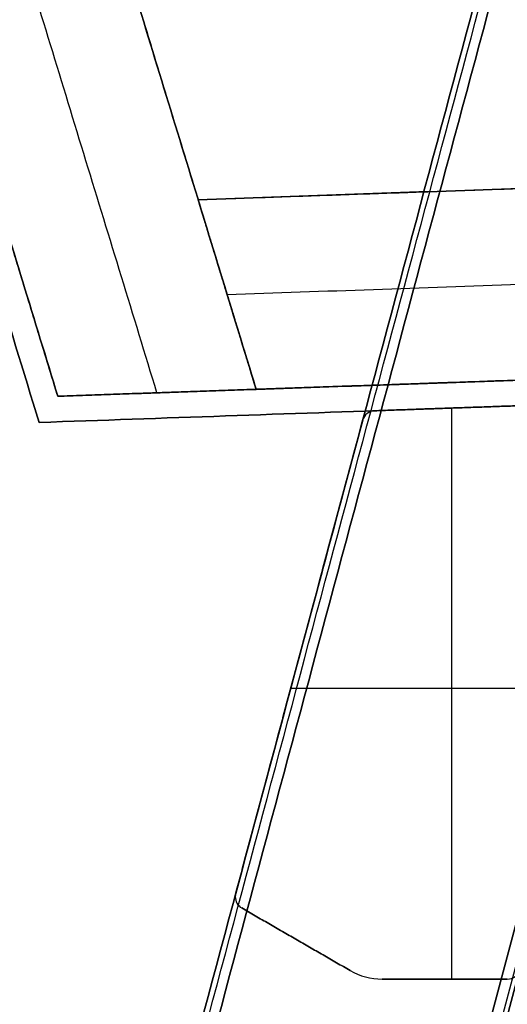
# Model space of a CAD drawing. Header units: millimetres. Extents: x -589 to 0, y -3 to 790.
# Tile 4 of 17: x -473 to -434, y 340 to 418. Entities that reach past the tile are written whole.
import ezdxf

# ---------------------------------------------------------------- set-up
doc = ezdxf.new("R2010")
doc.units = ezdxf.units.MM
doc.header["$MEASUREMENT"] = 0
for name, color, linetype in [('IGES LEVEL 12', 7, 'Continuous'), ('IGES LEVEL 15', 7, 'Continuous'), ('IGES LEVEL 17', 7, 'Continuous'), ('IGES LEVEL 19', 7, 'Continuous'), ('IGES LEVEL 3', 7, 'Continuous'), ('IGES LEVEL 7', 7, 'Continuous')]:
    doc.layers.add(name, color=color, linetype=linetype)

msp = doc.modelspace()

# ---------------------------------------------------------------- linework, layer by layer
at = {"layer": 'IGES LEVEL 12'}
for points in [[(-588.597, 770.448, 235), (-529.83, 578.23, 235), (-471.063, 386.013, 235)], [(-471.063, 386.013, -235), (-529.83, 578.23, -235), (-588.597, 770.448, -235)], [(-4.348, 402.311, -235), (-237.706, 394.162, -235), (-471.063, 386.013, -235)], [(-471.063, 386.013, 235), (-237.706, 394.162, 235), (-4.348, 402.311, 235)], [(-471.063, 386.013, 235), (-471.063, 386.013), (-471.063, 386.013, -235)]]:
    msp.add_open_spline(points, degree=2, dxfattribs=at)
at = {"layer": 'IGES LEVEL 12', "color": 8}
for points in [[(-471.063, 386.013, -235), (-529.83, 578.23, -235), (-588.597, 770.448, -235)], [(-471.063, 386.013, 235), (-529.83, 578.23, 235), (-588.597, 770.448, 235)], [(-471.063, 386.013, -235), (-529.83, 578.23, -235), (-588.597, 770.448, -235)], [(-588.597, 770.448, 235), (-529.83, 578.23, 235), (-471.063, 386.013, 235)], [(-471.063, 386.013), (-529.83, 578.23), (-588.597, 770.448)], [(-4.348, 402.311, -235), (-237.706, 394.162, -235), (-471.063, 386.013, -235)], [(-4.348, 402.311, 235), (-237.706, 394.162, 235), (-471.063, 386.013, 235)], [(-4.348, 402.311, -235), (-237.706, 394.162, -235), (-471.063, 386.013, -235)], [(-471.063, 386.013, 235), (-237.706, 394.162, 235), (-4.348, 402.311, 235)], [(-4.348, 402.311), (-237.706, 394.162), (-471.063, 386.013)], [(-471.063, 386.013, -235), (-471.063, 386.013), (-471.063, 386.013, 235)], [(-471.063, 386.013, 235), (-471.063, 386.013), (-471.063, 386.013, -235)]]:
    msp.add_open_spline(points, degree=2, dxfattribs=at)
at = {"layer": 'IGES LEVEL 15'}
for points in [[(-458.62, 403.458, -205), (-274.473, 409.889, -205), (-90.325, 416.319, -205)], [(-90.325, 416.319, 205), (-274.473, 409.889, 205), (-458.62, 403.458, 205)], [(-454.08, 388.607, -205), (-456.35, 396.033, -205), (-458.62, 403.458, -205)], [(-458.62, 403.458, 205), (-456.35, 396.033, 205), (-454.08, 388.607, 205)], [(-458.62, 403.458, -205), (-458.62, 403.458), (-458.62, 403.458, 205)], [(-454.08, 388.607, 205), (-271.941, 394.968, 205), (-89.802, 401.328, 205)], [(-89.802, 401.328, -205), (-271.941, 394.968, -205), (-454.08, 388.607, -205)], [(-454.08, 388.607, 205), (-454.08, 388.607), (-454.08, 388.607, -205)]]:
    msp.add_open_spline(points, degree=2, dxfattribs=at)
at = {"layer": 'IGES LEVEL 15', "color": 255}
for points in [[(-458.62, 403.458, -205), (-274.473, 409.889, -205), (-90.325, 416.319, -205)], [(-90.325, 416.319, 205), (-274.473, 409.889, 205), (-458.62, 403.458, 205)], [(-90.325, 416.319, 205), (-274.473, 409.889, 205), (-458.62, 403.458, 205)], [(-458.62, 403.458, -205), (-274.473, 409.889, -205), (-90.325, 416.319, -205)], [(-456.35, 396.033, -205), (-273.207, 402.428, -205), (-90.064, 408.824, -205)], [(-456.35, 396.033, 205), (-273.207, 402.428, 205), (-90.064, 408.824, 205)], [(-458.62, 403.458), (-416.636, 404.924), (-374.652, 406.39)], [(-454.08, 388.607, -205), (-456.35, 396.033, -205), (-458.62, 403.458, -205)], [(-458.62, 403.458, 205), (-456.35, 396.033, 205), (-454.08, 388.607, 205)], [(-458.62, 403.458, 205), (-458.62, 403.458), (-458.62, 403.458, -205)], [(-454.08, 388.607, -205), (-456.35, 396.033, -205), (-458.62, 403.458, -205)], [(-458.62, 403.458, -205), (-458.62, 403.458), (-458.62, 403.458, 205)], [(-458.62, 403.458, 205), (-456.35, 396.033, 205), (-454.08, 388.607, 205)], [(-454.08, 388.607), (-456.35, 396.033), (-458.62, 403.458)], [(-89.802, 401.328, -205), (-271.941, 394.968, -205), (-454.08, 388.607, -205)], [(-454.08, 388.607, 205), (-271.941, 394.968, 205), (-89.802, 401.328, 205)], [(-89.802, 401.328, -205), (-271.941, 394.968, -205), (-454.08, 388.607, -205)], [(-454.08, 388.607, 205), (-271.941, 394.968, 205), (-89.802, 401.328, 205)], [(-456.35, 396.033, -205), (-456.35, 396.033), (-456.35, 396.033, 205)], [(-374.129, 391.399), (-414.104, 390.003), (-454.08, 388.607)], [(-454.08, 388.607, -205), (-454.08, 388.607), (-454.08, 388.607, 205)], [(-454.08, 388.607, 205), (-454.08, 388.607), (-454.08, 388.607, -205)]]:
    msp.add_open_spline(points, degree=2, dxfattribs=at)
at = {"layer": 'IGES LEVEL 17'}
for points in [[(-454.08, 388.607, 205), (-476.595, 462.252, 205), (-499.111, 535.897, 205)], [(-499.111, 535.897, -205), (-476.595, 462.252, -205), (-454.08, 388.607, -205)], [(-469.599, 388.065, -205), (-491.527, 459.788, -205), (-513.455, 531.511, -205)], [(-513.455, 531.511, 205), (-491.527, 459.788, 205), (-469.599, 388.065, 205)], [(-454.08, 388.607, -205), (-461.84, 388.336, -205), (-469.599, 388.065, -205)], [(-469.599, 388.065, 205), (-461.84, 388.336, 205), (-454.08, 388.607, 205)], [(-454.08, 388.607, -205), (-454.08, 388.607), (-454.08, 388.607, 205)], [(-469.599, 388.065, 205), (-469.599, 388.065), (-469.599, 388.065, -205)]]:
    msp.add_open_spline(points, degree=2, dxfattribs=at)
at = {"layer": 'IGES LEVEL 17', "color": 255}
for points in [[(-454.08, 388.607, -205), (-476.595, 462.252, -205), (-499.111, 535.897, -205)], [(-499.111, 535.897, 205), (-476.595, 462.252, 205), (-454.08, 388.607, 205)], [(-499.111, 535.897, -205), (-476.595, 462.252, -205), (-454.08, 388.607, -205)], [(-454.08, 388.607, 205), (-476.595, 462.252, 205), (-499.111, 535.897, 205)], [(-461.84, 388.336, -205), (-484.061, 461.02, -205), (-506.283, 533.704, -205)], [(-461.84, 388.336, 205), (-484.061, 461.02, 205), (-506.283, 533.704, 205)], [(-513.455, 531.511, -205), (-491.527, 459.788, -205), (-469.599, 388.065, -205)], [(-469.599, 388.065, 205), (-491.527, 459.788, 205), (-513.455, 531.511, 205)], [(-513.455, 531.511, 205), (-491.527, 459.788, 205), (-469.599, 388.065, 205)], [(-469.599, 388.065, -205), (-491.527, 459.788, -205), (-513.455, 531.511, -205)], [(-478.645, 468.955), (-466.362, 428.781), (-454.08, 388.607)], [(-469.599, 388.065), (-481.294, 426.318), (-492.989, 464.57)], [(-469.599, 388.065, -205), (-461.84, 388.336, -205), (-454.08, 388.607, -205)], [(-454.08, 388.607, 205), (-461.84, 388.336, 205), (-469.599, 388.065, 205)], [(-454.08, 388.607, -205), (-461.84, 388.336, -205), (-469.599, 388.065, -205)], [(-469.599, 388.065, 205), (-461.84, 388.336, 205), (-454.08, 388.607, 205)], [(-454.08, 388.607), (-461.84, 388.336), (-469.599, 388.065)], [(-454.08, 388.607, 205), (-454.08, 388.607), (-454.08, 388.607, -205)], [(-454.08, 388.607, -205), (-454.08, 388.607), (-454.08, 388.607, 205)], [(-469.599, 388.065, -205), (-469.599, 388.065), (-469.599, 388.065, 205)], [(-469.599, 388.065, 205), (-469.599, 388.065), (-469.599, 388.065, -205)], [(-461.84, 388.336, -205), (-461.84, 388.336), (-461.84, 388.336, 205)]]:
    msp.add_open_spline(points, degree=2, dxfattribs=at)
at = {"layer": 'IGES LEVEL 19'}
for points in [[(-469.599, 388.065, -220), (-491.527, 459.788, -220), (-513.455, 531.511, -220)], [(-513.455, 531.511, -205), (-491.527, 459.788, -205), (-469.599, 388.065, -205)], [(-469.599, 388.065, 205), (-491.527, 459.788, 205), (-513.455, 531.511, 205)], [(-513.455, 531.511, 220), (-491.527, 459.788, 220), (-469.599, 388.065, 220)], [(-89.802, 401.328, -220), (-279.701, 394.697, -220), (-469.599, 388.065, -220)], [(-469.599, 388.065, -205), (-279.701, 394.697, -205), (-89.802, 401.328, -205)], [(-89.802, 401.328, 205), (-279.701, 394.697, 205), (-469.599, 388.065, 205)], [(-469.599, 388.065, 220), (-279.701, 394.697, 220), (-89.802, 401.328, 220)], [(-469.599, 388.065, -205), (-469.599, 388.065, -212.5), (-469.599, 388.065, -220)], [(-469.599, 388.065, 220), (-469.599, 388.065, 212.5), (-469.599, 388.065, 205)]]:
    msp.add_open_spline(points, degree=2, dxfattribs=at)
at = {"layer": 'IGES LEVEL 19', "color": 255}
for points in [[(-513.455, 531.511, -220), (-491.527, 459.788, -220), (-469.599, 388.065, -220)], [(-513.455, 531.511, -205), (-491.527, 459.788, -205), (-469.599, 388.065, -205)], [(-469.599, 388.065, -220), (-491.527, 459.788, -220), (-513.455, 531.511, -220)], [(-513.455, 531.511, -205), (-491.527, 459.788, -205), (-469.599, 388.065, -205)], [(-469.599, 388.065, -212.5), (-491.527, 459.788, -212.5), (-513.455, 531.511, -212.5)], [(-513.455, 531.511, 205), (-491.527, 459.788, 205), (-469.599, 388.065, 205)], [(-513.455, 531.511, 220), (-491.527, 459.788, 220), (-469.599, 388.065, 220)], [(-469.599, 388.065, 205), (-491.527, 459.788, 205), (-513.455, 531.511, 205)], [(-513.455, 531.511, 220), (-491.527, 459.788, 220), (-469.599, 388.065, 220)], [(-469.599, 388.065, 212.5), (-491.527, 459.788, 212.5), (-513.455, 531.511, 212.5)], [(-469.599, 388.065, -220), (-279.701, 394.697, -220), (-89.802, 401.328, -220)], [(-469.599, 388.065, -205), (-279.701, 394.697, -205), (-89.802, 401.328, -205)], [(-89.802, 401.328, -220), (-279.701, 394.697, -220), (-469.599, 388.065, -220)], [(-469.599, 388.065, -205), (-279.701, 394.697, -205), (-89.802, 401.328, -205)], [(-89.802, 401.328, -212.5), (-279.701, 394.697, -212.5), (-469.599, 388.065, -212.5)], [(-469.599, 388.065, 205), (-279.701, 394.697, 205), (-89.802, 401.328, 205)], [(-469.599, 388.065, 220), (-279.701, 394.697, 220), (-89.802, 401.328, 220)], [(-89.802, 401.328, 205), (-279.701, 394.697, 205), (-469.599, 388.065, 205)], [(-469.599, 388.065, 220), (-279.701, 394.697, 220), (-89.802, 401.328, 220)], [(-89.802, 401.328, 212.5), (-279.701, 394.697, 212.5), (-469.599, 388.065, 212.5)], [(-469.599, 388.065, -220), (-469.599, 388.065, -212.5), (-469.599, 388.065, -205)], [(-469.599, 388.065, -205), (-469.599, 388.065, -212.5), (-469.599, 388.065, -220)], [(-469.599, 388.065, 205), (-469.599, 388.065, 212.5), (-469.599, 388.065, 220)], [(-469.599, 388.065, 220), (-469.599, 388.065, 212.5), (-469.599, 388.065, 205)]]:
    msp.add_open_spline(points, degree=2, dxfattribs=at)
at = {"layer": 'IGES LEVEL 3'}
for points in [[(-549.741, -1.932, -278.8), (-466.313, 309.428, -278.8), (-382.884, 620.787, -278.8)], [(-382.884, 620.787, -246.2), (-466.313, 309.428, -246.2), (-549.741, -1.932, -246.2)], [(-549.741, -1.932, 246.2), (-466.313, 309.428, 246.2), (-382.884, 620.787, 246.2)], [(-382.884, 620.787, 278.8), (-466.313, 309.428, 278.8), (-549.741, -1.932, 278.8)], [(-381.955, 619.619, -280), (-465.264, 308.706, -280), (-548.573, -2.207, -280)], [(-548.573, -2.207, -245), (-465.264, 308.706, -245), (-381.955, 619.619, -245)], [(-381.955, 619.619, 245), (-465.264, 308.706, 245), (-548.573, -2.207, 245)], [(-548.573, -2.207, 280), (-465.264, 308.706, 280), (-381.955, 619.619, 280)], [(-366.002, 599.564, -245), (-446.607, 298.741, -245), (-527.212, -2.082, -245)], [(-527.212, -2.082, -280), (-446.607, 298.741, -280), (-366.002, 599.564, -280)], [(-366.002, 599.564, 280), (-446.607, 298.741, 280), (-527.212, -2.082, 280)], [(-527.212, -2.082, 245), (-446.607, 298.741, 245), (-366.002, 599.564, 245)], [(-526.039, -2.34, -246.2), (-445.556, 298.028, -246.2), (-365.073, 598.395, -246.2)], [(-365.073, 598.395, -278.8), (-445.556, 298.028, -278.8), (-526.039, -2.34, -278.8)], [(-526.039, -2.34, 278.8), (-445.556, 298.028, 278.8), (-365.073, 598.395, 278.8)], [(-365.073, 598.395, 246.2), (-445.556, 298.028, 246.2), (-526.039, -2.34, 246.2)]]:
    msp.add_open_spline(points, degree=2, dxfattribs=at)
at = {"layer": 'IGES LEVEL 3', "color": 255}
for points in [[(-549.741, -1.932, -278.8), (-466.313, 309.428, -278.8), (-382.884, 620.787, -278.8)], [(-549.741, -1.932, -278.8), (-466.313, 309.428, -278.8), (-382.884, 620.787, -278.8)], [(-382.884, 620.787, -246.2), (-466.313, 309.428, -246.2), (-549.741, -1.932, -246.2)], [(-549.741, -1.932, -262.5), (-466.313, 309.428, -262.5), (-382.884, 620.787, -262.5)], [(-382.884, 620.787, -246.2), (-466.313, 309.428, -246.2), (-549.741, -1.932, -246.2)], [(-549.741, -1.932, 246.2), (-466.313, 309.428, 246.2), (-382.884, 620.787, 246.2)], [(-549.741, -1.932, 246.2), (-466.313, 309.428, 246.2), (-382.884, 620.787, 246.2)], [(-382.884, 620.787, 278.8), (-466.313, 309.428, 278.8), (-549.741, -1.932, 278.8)], [(-549.741, -1.932, 262.5), (-466.313, 309.428, 262.5), (-382.884, 620.787, 262.5)], [(-382.884, 620.787, 278.8), (-466.313, 309.428, 278.8), (-549.741, -1.932, 278.8)], [(-549.317, -2.045, -279.728), (-465.931, 309.157, -279.728), (-382.544, 620.36, -279.728)], [(-549.317, -2.045, -245.272), (-465.931, 309.157, -245.272), (-382.544, 620.36, -245.272)], [(-549.317, -2.045, 245.272), (-465.931, 309.157, 245.272), (-382.544, 620.36, 245.272)], [(-549.317, -2.045, 279.728), (-465.931, 309.157, 279.728), (-382.544, 620.36, 279.728)], [(-548.573, -2.207, -245), (-465.264, 308.706, -245), (-381.955, 619.619, -245)], [(-381.955, 619.619, -280), (-465.264, 308.706, -280), (-548.573, -2.207, -280)], [(-381.955, 619.619, -280), (-465.264, 308.706, -280), (-548.573, -2.207, -280)], [(-548.573, -2.207, -245), (-465.264, 308.706, -245), (-381.955, 619.619, -245)], [(-548.573, -2.207, 280), (-465.264, 308.706, 280), (-381.955, 619.619, 280)], [(-381.955, 619.619, 245), (-465.264, 308.706, 245), (-548.573, -2.207, 245)], [(-381.955, 619.619, 245), (-465.264, 308.706, 245), (-548.573, -2.207, 245)], [(-548.573, -2.207, 280), (-465.264, 308.706, 280), (-381.955, 619.619, 280)], [(-366.002, 599.564, -245), (-446.607, 298.741, -245), (-527.212, -2.082, -245)], [(-366.002, 599.564, -245), (-446.607, 298.741, -245), (-527.212, -2.082, -245)], [(-527.212, -2.082, -280), (-446.607, 298.741, -280), (-366.002, 599.564, -280)], [(-527.212, -2.082, -280), (-446.607, 298.741, -280), (-366.002, 599.564, -280)], [(-366.002, 599.564, 280), (-446.607, 298.741, 280), (-527.212, -2.082, 280)], [(-366.002, 599.564, 280), (-446.607, 298.741, 280), (-527.212, -2.082, 280)], [(-527.212, -2.082, 245), (-446.607, 298.741, 245), (-366.002, 599.564, 245)], [(-527.212, -2.082, 245), (-446.607, 298.741, 245), (-366.002, 599.564, 245)], [(-526.383, -2.266, -245.351), (-445.864, 298.236, -245.351), (-365.345, 598.737, -245.351)], [(-526.383, -2.266, -279.649), (-445.864, 298.236, -279.649), (-365.345, 598.737, -279.649)], [(-526.383, -2.266, 279.649), (-445.864, 298.236, 279.649), (-365.345, 598.737, 279.649)], [(-526.383, -2.266, 245.351), (-445.864, 298.236, 245.351), (-365.345, 598.737, 245.351)], [(-526.039, -2.34, -246.2), (-445.556, 298.028, -246.2), (-365.073, 598.395, -246.2)], [(-365.073, 598.395, -278.8), (-445.556, 298.028, -278.8), (-526.039, -2.34, -278.8)], [(-526.039, -2.34, -246.2), (-445.556, 298.028, -246.2), (-365.073, 598.395, -246.2)], [(-365.073, 598.395, -262.5), (-445.556, 298.028, -262.5), (-526.039, -2.34, -262.5)], [(-365.073, 598.395, -278.8), (-445.556, 298.028, -278.8), (-526.039, -2.34, -278.8)], [(-526.039, -2.34, 278.8), (-445.556, 298.028, 278.8), (-365.073, 598.395, 278.8)], [(-365.073, 598.395, 246.2), (-445.556, 298.028, 246.2), (-526.039, -2.34, 246.2)], [(-526.039, -2.34, 278.8), (-445.556, 298.028, 278.8), (-365.073, 598.395, 278.8)], [(-365.073, 598.395, 262.5), (-445.556, 298.028, 262.5), (-526.039, -2.34, 262.5)], [(-365.073, 598.395, 246.2), (-445.556, 298.028, 246.2), (-526.039, -2.34, 246.2)]]:
    msp.add_open_spline(points, degree=2, dxfattribs=at)
at = {"layer": 'IGES LEVEL 7'}
for centre, radius, start, end in [((-444.779, 385.93, -245), 1, 92, 165), ((-444.779, 385.93, 245), 1, 92, 165), ((-454.712, 348.859, -245), 1, 165, 180), ((-454.712, 348.859, 245), 1, 165, 180), ((-454.712, 348.859, -245), 1, 180, 240), ((-454.712, 348.859, 245), 1, 180, 240), ((-434.427, 343.423, -245), 1, 270, 345), ((-434.427, 343.423, 245), 1, 270, 345), ((-444.226, 347.423, -245), 5, 240, 270), ((-444.226, 347.423, 245), 5, 240, 270)]:
    msp.add_arc(centre, radius, start, end, dxfattribs=at)
at = {"layer": 'IGES LEVEL 7', "color": 255}
for centre, radius, start, end in [((-444.779, 385.93, 245), 1, 92, 165), ((-444.779, 385.93, -245), 1, 92, 165), ((-444.779, 385.93), 1, 92, 165), ((-444.779, 385.93, -245), 1, 92, 165), ((-444.779, 385.93, 245), 1, 92, 165), ((-454.712, 348.859, 245), 1, 165, 180), ((-454.712, 348.859, -245), 1, 165, 180), ((-454.712, 348.859), 1, 165, 180), ((-454.712, 348.859, -245), 1, 165, 180), ((-454.712, 348.859, 245), 1, 165, 180), ((-454.712, 348.859, -245), 1, 180, 240), ((-454.712, 348.859, 245), 1, 180, 240), ((-454.712, 348.859, 245), 1, 180, 240), ((-454.712, 348.859, -245), 1, 180, 240), ((-454.712, 348.859), 1, 180, 240), ((-434.427, 343.423, 245), 1, 270, 345), ((-434.427, 343.423, -245), 1, 270, 345), ((-434.427, 343.423, -245), 1, 270, 345), ((-434.427, 343.423, 245), 1, 270, 345), ((-444.226, 347.423, 245), 5, 240, 270), ((-444.226, 347.423, -245), 5, 240, 270), ((-444.226, 347.423), 5, 240, 270), ((-444.226, 347.423, -245), 5, 240, 270), ((-444.226, 347.423, 245), 5, 240, 270)]:
    msp.add_arc(centre, radius, start, end, dxfattribs=at)
at = {"layer": 'IGES LEVEL 7'}
for points in [[(-422.867, 387.696, 245), (-433.84, 387.313, 245), (-444.813, 386.93, 245)], [(-444.813, 386.93, -245), (-433.84, 387.313, -245), (-422.867, 387.696, -245)], [(-444.813, 386.93, 245), (-444.813, 386.93), (-444.813, 386.93, -245)], [(-455.678, 349.117, -245), (-450.711, 367.653, -245), (-445.744, 386.189, -245)], [(-445.744, 386.189, 245), (-450.711, 367.653, 245), (-455.678, 349.117, 245)], [(-445.744, 386.189, -245), (-445.744, 386.189), (-445.744, 386.189, 245)], [(-455.712, 348.859, 245), (-455.712, 348.859), (-455.712, 348.859, -245)], [(-455.678, 349.117, 245), (-455.678, 349.117), (-455.678, 349.117, -245)], [(-446.726, 343.093, -245), (-450.969, 345.543, -245), (-455.212, 347.993, -245)], [(-455.212, 347.993, 245), (-450.969, 345.543, 245), (-446.726, 343.093, 245)], [(-455.212, 347.993, -245), (-455.212, 347.993), (-455.212, 347.993, 245)], [(-446.726, 343.093, 245), (-446.726, 343.093), (-446.726, 343.093, -245)], [(-444.226, 342.423, 245), (-439.327, 342.423, 245), (-434.427, 342.423, 245)], [(-444.226, 342.423, -245), (-444.226, 342.423), (-444.226, 342.423, 245)], [(-434.427, 342.423, -245), (-439.327, 342.423, -245), (-444.226, 342.423, -245)], [(-434.427, 342.423, 245), (-434.427, 342.423), (-434.427, 342.423, -245)]]:
    msp.add_open_spline(points, degree=2, dxfattribs=at)
at = {"layer": 'IGES LEVEL 7', "color": 255}
for points in [[(-422.867, 387.696, -245), (-433.84, 387.313, -245), (-444.813, 386.93, -245)], [(-422.867, 387.696, 245), (-433.84, 387.313, 245), (-444.813, 386.93, 245)], [(-444.813, 386.93, -245), (-433.84, 387.313, -245), (-422.867, 387.696, -245)], [(-422.867, 387.696, 245), (-433.84, 387.313, 245), (-444.813, 386.93, 245)], [(-444.813, 386.93), (-433.84, 387.313), (-422.867, 387.696)], [(-438.772, 342.423, -245), (-438.772, 364.782, -245), (-438.772, 387.141, -245)], [(-438.772, 342.423, 245), (-438.772, 364.782, 245), (-438.772, 387.141, 245)], [(-445.401, 386.713, 245), (-445.401, 386.713), (-445.401, 386.713, -245)], [(-444.813, 386.93, 245), (-444.813, 386.93), (-444.813, 386.93, -245)], [(-444.813, 386.93, 245), (-444.813, 386.93), (-444.813, 386.93, -245)], [(-445.744, 386.189, -245), (-450.711, 367.653, -245), (-455.678, 349.117, -245)], [(-445.744, 386.189, 245), (-450.711, 367.653, 245), (-455.678, 349.117, 245)], [(-455.678, 349.117, -245), (-450.711, 367.653, -245), (-445.744, 386.189, -245)], [(-445.744, 386.189, 245), (-450.711, 367.653, 245), (-455.678, 349.117, 245)], [(-455.678, 349.117), (-450.711, 367.653), (-445.744, 386.189)], [(-445.744, 386.189, -245), (-445.744, 386.189), (-445.744, 386.189, 245)], [(-445.744, 386.189, -245), (-445.744, 386.189), (-445.744, 386.189, 245)], [(-450.711, 367.653, -245), (-450.711, 367.653), (-450.711, 367.653, 245)], [(-451.37, 365.196, -245), (-439.464, 365.196, -245), (-427.558, 365.196, -245)], [(-451.37, 365.196, 245), (-439.464, 365.196, 245), (-427.558, 365.196, 245)], [(-455.712, 348.859, -245), (-455.712, 348.859), (-455.712, 348.859, 245)], [(-455.712, 348.859, 245), (-455.712, 348.859), (-455.712, 348.859, -245)], [(-455.701, 349.005, 245), (-455.701, 349.005), (-455.701, 349.005, -245)], [(-455.678, 349.117, 245), (-455.678, 349.117), (-455.678, 349.117, -245)], [(-455.678, 349.117, 245), (-455.678, 349.117), (-455.678, 349.117, -245)], [(-455.543, 348.303, 245), (-455.543, 348.303), (-455.543, 348.303, -245)], [(-455.212, 347.993, -245), (-450.969, 345.543, -245), (-446.726, 343.093, -245)], [(-455.212, 347.993, 245), (-450.969, 345.543, 245), (-446.726, 343.093, 245)], [(-446.726, 343.093, -245), (-450.969, 345.543, -245), (-455.212, 347.993, -245)], [(-455.212, 347.993, -245), (-455.212, 347.993), (-455.212, 347.993, 245)], [(-455.212, 347.993, 245), (-450.969, 345.543, 245), (-446.726, 343.093, 245)], [(-446.726, 343.093), (-450.969, 345.543), (-455.212, 347.993)], [(-455.212, 347.993, -245), (-455.212, 347.993), (-455.212, 347.993, 245)], [(-450.969, 345.543, -245), (-450.969, 345.543), (-450.969, 345.543, 245)], [(-446.726, 343.093, 245), (-446.726, 343.093), (-446.726, 343.093, -245)], [(-446.726, 343.093, 245), (-446.726, 343.093), (-446.726, 343.093, -245)], [(-445.52, 342.594, 245), (-445.52, 342.594), (-445.52, 342.594, -245)], [(-444.226, 342.423, -245), (-444.226, 342.423), (-444.226, 342.423, 245)], [(-444.226, 342.423, -245), (-439.327, 342.423, -245), (-434.427, 342.423, -245)], [(-444.226, 342.423, 245), (-439.327, 342.423, 245), (-434.427, 342.423, 245)], [(-434.427, 342.423, -245), (-439.327, 342.423, -245), (-444.226, 342.423, -245)], [(-444.226, 342.423, -245), (-444.226, 342.423), (-444.226, 342.423, 245)], [(-444.226, 342.423, 245), (-439.327, 342.423, 245), (-434.427, 342.423, 245)], [(-434.427, 342.423), (-439.327, 342.423), (-444.226, 342.423)], [(-439.327, 342.423, -245), (-439.327, 342.423), (-439.327, 342.423, 245)], [(-434.427, 342.423, 245), (-434.427, 342.423), (-434.427, 342.423, -245)], [(-434.427, 342.423, 245), (-434.427, 342.423), (-434.427, 342.423, -245)]]:
    msp.add_open_spline(points, degree=2, dxfattribs=at)

doc.saveas('drawing.dxf')
